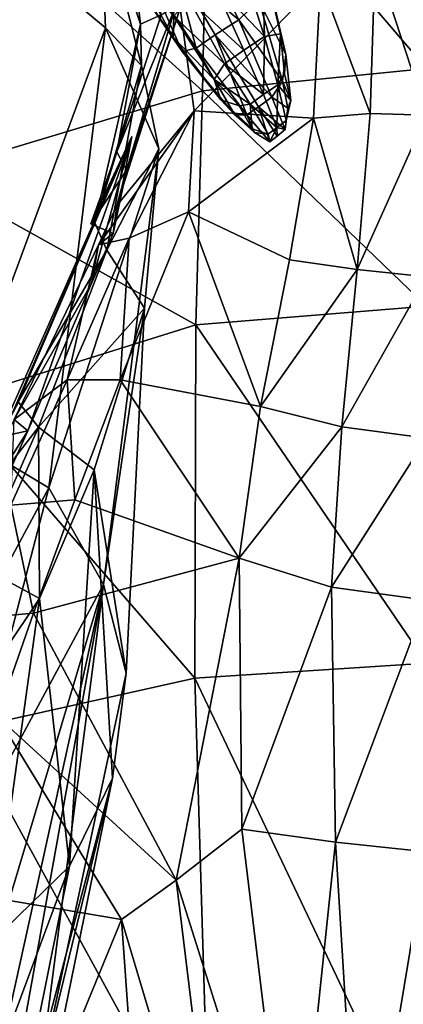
# Model space of a CAD drawing. Extents: x -76 to 76, y -20 to 79.
# Tile 133 of 175: x -2.24 to -0.13, y 4.38 to 9.81. Entities that reach past the tile are written whole.
import ezdxf

# ---------------------------------------------------------------- set-up
doc = ezdxf.new("R2010")
doc.units = 0

msp = doc.modelspace()

# ---------------------------------------------------------------- linework, layer by layer
for points in [[(-0.0008, 11.1112, 19.199), (-1.2026, 10.9497, 18.8777), (-0.0008, 9.5394, 19.4693)], [(-1.2026, 10.9497, 18.8777), (-2.5931, 10.6405, 18.3667), (-1.2355, 9.4154, 19.1243)], [(-1.2026, 10.9497, 18.8777), (-1.2355, 9.4154, 19.1243), (-0.0008, 9.5394, 19.4693)], [(-1.7044, 10.8921, 11.608), (-1.5754, 9.7833, 11.7302), (-1.7959, 10.4504, 11.2618)], [(-1.5754, 9.7833, 11.7302), (-1.7044, 10.8921, 11.608), (-1.4622, 9.8361, 11.7568)], [(-2.5931, 10.6405, 18.3667), (-2.7638, 8.9562, 18.4727), (-1.2355, 9.4154, 19.1243)], [(-1.7688, 9.7642, 10.8782), (-2.3393, 10.2405, 10.7713), (-1.7959, 10.4504, 11.2618)], [(-1.7688, 9.7642, 10.8782), (-1.7959, 10.4504, 11.2618), (-1.5702, 9.5565, 11.5033)], [(-1.5754, 9.7833, 11.7302), (-1.5702, 9.5565, 11.5033), (-1.7959, 10.4504, 11.2618)], [(-2.3393, 10.2405, 10.7713), (-1.7688, 9.7642, 10.8782), (-2.5942, 7.5329, 9.5553)], [(-1.2332, 10.2042, 0.5676), (-1.0347, 9.8078, 0.4947), (-1.3914, 10.1058, 0.5618)], [(-1.0347, 9.8078, 0.4947), (-1.2332, 10.2042, 0.5676), (-0.9247, 9.9151, 0.6016)], [(-1.0242, 10.1197, 1.3486), (-0.8928, 9.7163, 1.0097), (-0.9064, 10.1632, 1.2045)], [(-0.8928, 9.7163, 1.0097), (-0.8051, 9.7302, 0.8947), (-0.9064, 10.1632, 1.2045)], [(-0.8776, 10.0642, 0.8969), (-0.9064, 10.1632, 1.2045), (-0.8051, 9.7302, 0.8947)], [(-0.2831, 10.151, 10.9765), (0.0001, 10.1805, 10.9245), (0.0003, 9.2826, 10.8782)], [(-1.2688, 9.6521, 0.5317), (-1.5159, 10.0188, 0.6143), (-1.3914, 10.1058, 0.5618)], [(-1.0347, 9.8078, 0.4947), (-1.1639, 9.7257, 0.4976), (-1.3914, 10.1058, 0.5618)], [(-1.1639, 9.7257, 0.4976), (-1.2688, 9.6521, 0.5317), (-1.3914, 10.1058, 0.5618)], [(-0.8928, 9.7163, 1.0097), (-1.0242, 10.1197, 1.3486), (-1.1766, 10.0132, 1.3893)], [(-0.2831, 10.151, 10.9765), (-0.3097, 9.2915, 10.9301), (-0.5846, 10.0241, 11.118)], [(-0.3097, 9.2915, 10.9301), (-0.2831, 10.151, 10.9765), (0.0003, 9.2826, 10.8782)], [(-1.3968, 9.7115, 0.972), (-1.5924, 10.0684, 1.1305), (-1.5888, 9.9905, 0.7842)], [(-1.3968, 9.7115, 0.972), (-1.3926, 9.8287, 1.2711), (-1.5924, 10.0684, 1.1305)], [(-0.8776, 10.0642, 0.8969), (-0.7752, 9.6166, 0.652), (-0.9247, 9.9151, 0.6016)], [(-0.7752, 9.6166, 0.652), (-0.8776, 10.0642, 0.8969), (-0.8051, 9.7302, 0.8947)], [(-1.3472, 9.6323, 0.6666), (-1.5888, 9.9905, 0.7842), (-1.5159, 10.0188, 0.6143)], [(-1.2688, 9.6521, 0.5317), (-1.3472, 9.6323, 0.6666), (-1.5159, 10.0188, 0.6143)], [(-0.5846, 10.0241, 11.118), (-1.2804, 9.3064, 11.641), (-1.3573, 9.8731, 11.736)], [(-1.0062, 9.6397, 1.0437), (-1.1766, 10.0132, 1.3893), (-1.3092, 9.9227, 1.3868)], [(-0.5846, 10.0241, 11.118), (-0.6236, 9.2662, 11.0708), (-1.2804, 9.3064, 11.641)], [(-1.0062, 9.6397, 1.0437), (-0.8928, 9.7163, 1.0097), (-1.1766, 10.0132, 1.3893)], [(-0.3097, 9.2915, 10.9301), (-0.6236, 9.2662, 11.0708), (-0.5846, 10.0241, 11.118)], [(-1.3472, 9.6323, 0.6666), (-1.3968, 9.7115, 0.972), (-1.5888, 9.9905, 0.7842)], [(-1.3817, 9.8856, 11.8868), (-1.653, 8.9778, 12.2838), (-1.7068, 9.0791, 12.0963)], [(-1.4622, 9.8361, 11.7568), (-1.3817, 9.8856, 11.8868), (-1.7068, 9.0791, 12.0963)], [(-1.3817, 9.8856, 11.8868), (-1.3573, 9.8731, 11.736), (-1.653, 8.9778, 12.2838)], [(-1.1132, 9.5651, 1.0431), (-1.3092, 9.9227, 1.3868), (-1.3926, 9.8287, 1.2711)], [(-1.1132, 9.5651, 1.0431), (-1.0062, 9.6397, 1.0437), (-1.3092, 9.9227, 1.3868)], [(-1.0347, 9.8078, 0.4947), (-0.9247, 9.9151, 0.6016), (-0.7941, 9.4693, 0.4221)], [(-0.7752, 9.6166, 0.652), (-0.7941, 9.4693, 0.4221), (-0.9247, 9.9151, 0.6016)], [(-1.5754, 9.7833, 11.7302), (-1.4622, 9.8361, 11.7568), (-1.7068, 9.0791, 12.0963)], [(-1.3573, 9.8731, 11.736), (-1.7058, 8.783, 12.2071), (-1.653, 8.9778, 12.2838)], [(-1.2804, 9.3064, 11.641), (-1.7058, 8.783, 12.2071), (-1.3573, 9.8731, 11.736)], [(-1.5754, 9.7833, 11.7302), (-1.8271, 8.6874, 12.3206), (-1.5702, 9.5565, 11.5033)], [(-1.8271, 8.6874, 12.3206), (-1.5754, 9.7833, 11.7302), (-1.7068, 9.0791, 12.0963)], [(-1.1703, 9.4786, 0.9504), (-1.3926, 9.8287, 1.2711), (-1.3968, 9.7115, 0.972)], [(-1.1703, 9.4786, 0.9504), (-1.1132, 9.5651, 1.0431), (-1.3926, 9.8287, 1.2711)], [(-1.0347, 9.8078, 0.4947), (-0.8529, 9.3819, 0.345), (-1.1639, 9.7257, 0.4976)], [(-0.8529, 9.3819, 0.345), (-1.0347, 9.8078, 0.4947), (-0.7941, 9.4693, 0.4221)], [(-1.7688, 9.7642, 10.8782), (-2.081, 7.2264, 9.7403), (-2.5942, 7.5329, 9.5553)], [(-1.7688, 9.7642, 10.8782), (-1.4751, 9.0956, 11.279), (-2.081, 7.2264, 9.7403)], [(-1.4751, 9.0956, 11.279), (-1.7688, 9.7642, 10.8782), (-1.5702, 9.5565, 11.5033)], [(-0.991, 9.2831, 0.3674), (-1.2688, 9.6521, 0.5317), (-1.1639, 9.7257, 0.4976)], [(-0.8529, 9.3819, 0.345), (-0.9268, 9.3285, 0.3503), (-1.1639, 9.7257, 0.4976)], [(-0.9268, 9.3285, 0.3503), (-0.991, 9.2831, 0.3674), (-1.1639, 9.7257, 0.4976)], [(-0.8928, 9.7163, 1.0097), (-0.8189, 9.45, 0.7461), (-0.8051, 9.7302, 0.8947)], [(-0.8189, 9.45, 0.7461), (-0.7828, 9.5097, 0.7179), (-0.8051, 9.7302, 0.8947)], [(-0.7752, 9.6166, 0.652), (-0.8051, 9.7302, 0.8947), (-0.7828, 9.5097, 0.7179)], [(-1.1338, 9.3666, 0.7079), (-1.1703, 9.4786, 0.9504), (-1.3968, 9.7115, 0.972)], [(-1.1338, 9.3666, 0.7079), (-1.3968, 9.7115, 0.972), (-1.3472, 9.6323, 0.6666)], [(-0.8928, 9.7163, 1.0097), (-1.0062, 9.6397, 1.0437), (-0.8976, 9.396, 0.7725)], [(-0.8189, 9.45, 0.7461), (-0.8928, 9.7163, 1.0097), (-0.8976, 9.396, 0.7725)], [(-1.0565, 9.2834, 0.4641), (-1.3472, 9.6323, 0.6666), (-1.2688, 9.6521, 0.5317)], [(-1.0565, 9.2834, 0.4641), (-1.1338, 9.3666, 0.7079), (-1.3472, 9.6323, 0.6666)], [(-0.991, 9.2831, 0.3674), (-1.0565, 9.2834, 0.4641), (-1.2688, 9.6521, 0.5317)], [(-1.0062, 9.6397, 1.0437), (-1.1132, 9.5651, 1.0431), (-0.8976, 9.396, 0.7725)], [(-0.7752, 9.6166, 0.652), (-0.7477, 9.3628, 0.5082), (-0.7941, 9.4693, 0.4221)], [(-0.7477, 9.3628, 0.5082), (-0.7752, 9.6166, 0.652), (-0.7828, 9.5097, 0.7179)], [(-1.1132, 9.5651, 1.0431), (-1.1703, 9.4786, 0.9504), (-0.9712, 9.3423, 0.7753)], [(-1.1132, 9.5651, 1.0431), (-0.9712, 9.3423, 0.7753), (-0.8976, 9.396, 0.7725)], [(-1.8271, 8.6874, 12.3206), (-1.7612, 8.5366, 12.2068), (-1.5702, 9.5565, 11.5033)], [(-1.4751, 9.0956, 11.279), (-1.5702, 9.5565, 11.5033), (-1.7612, 8.5366, 12.2068)], [(-0.0009, 8.2276, 19.5808), (-0.0008, 9.5394, 19.4693), (-1.2355, 9.4154, 19.1243)], [(-0.7477, 9.3628, 0.5082), (-0.7828, 9.5097, 0.7179), (-0.8189, 9.45, 0.7461)], [(-1.1703, 9.4786, 0.9504), (-1.1338, 9.3666, 0.7079), (-1.0323, 9.3333, 0.7613)], [(-1.1703, 9.4786, 0.9504), (-1.0323, 9.3333, 0.7613), (-0.9712, 9.3423, 0.7753)], [(-0.8529, 9.3819, 0.345), (-0.7941, 9.4693, 0.4221), (-0.7642, 9.321, 0.3844)], [(-0.7477, 9.3628, 0.5082), (-0.7642, 9.321, 0.3844), (-0.7941, 9.4693, 0.4221)], [(-1.2718, 8.1256, 19.207), (-1.2355, 9.4154, 19.1243), (-2.7638, 8.9562, 18.4727)], [(-1.2718, 8.1256, 19.207), (-0.0009, 8.2276, 19.5808), (-1.2355, 9.4154, 19.1243)], [(-0.825, 9.2139, 0.4878), (-0.8976, 9.396, 0.7725), (-0.9712, 9.3423, 0.7753)], [(-0.8189, 9.45, 0.7461), (-0.8976, 9.396, 0.7725), (-0.825, 9.2139, 0.4878)], [(-0.7738, 9.2522, 0.473), (-0.8189, 9.45, 0.7461), (-0.825, 9.2139, 0.4878)], [(-0.7738, 9.2522, 0.473), (-0.7477, 9.3628, 0.5082), (-0.8189, 9.45, 0.7461)], [(-1.1338, 9.3666, 0.7079), (-1.0565, 9.2834, 0.4641), (-0.961, 9.2062, 0.5485)], [(-1.1338, 9.3666, 0.7079), (-0.961, 9.2062, 0.5485), (-1.0323, 9.3333, 0.7613)], [(-0.9712, 9.3423, 0.7753), (-1.0323, 9.3333, 0.7613), (-0.961, 9.2062, 0.5485)], [(-0.8728, 9.1769, 0.4941), (-0.9712, 9.3423, 0.7753), (-0.961, 9.2062, 0.5485)], [(-0.8728, 9.1769, 0.4941), (-0.825, 9.2139, 0.4878), (-0.9712, 9.3423, 0.7753)], [(-0.8529, 9.3819, 0.345), (-0.7782, 9.2029, 0.3021), (-0.9268, 9.3285, 0.3503)], [(-0.7782, 9.2029, 0.3021), (-0.8529, 9.3819, 0.345), (-0.7642, 9.321, 0.3844)], [(-0.7477, 9.3628, 0.5082), (-0.7738, 9.2522, 0.473), (-0.7642, 9.321, 0.3844)], [(-1.2804, 9.3064, 11.641), (-1.6382, 8.604, 12.0515), (-1.8082, 8.5676, 12.3169)], [(-1.7058, 8.783, 12.2071), (-1.2804, 9.3064, 11.641), (-1.8082, 8.5676, 12.3169)], [(-1.2804, 9.3064, 11.641), (-1.3119, 8.7487, 11.6211), (-1.6382, 8.604, 12.0515)], [(-0.6236, 9.2662, 11.0708), (-1.3119, 8.7487, 11.6211), (-1.2804, 9.3064, 11.641)], [(-0.991, 9.2831, 0.3674), (-0.9268, 9.3285, 0.3503), (-0.864, 9.1351, 0.3184)], [(-0.9268, 9.3285, 0.3503), (-0.8232, 9.1668, 0.3078), (-0.864, 9.1351, 0.3184)], [(-0.7782, 9.2029, 0.3021), (-0.8232, 9.1668, 0.3078), (-0.9268, 9.3285, 0.3503)], [(-0.7738, 9.2522, 0.473), (-0.7782, 9.2029, 0.3021), (-0.7642, 9.321, 0.3844)], [(-0.3097, 9.2915, 10.9301), (-0.3826, 8.4309, 10.961), (-0.6236, 9.2662, 11.0708)], [(-0.3826, 8.4309, 10.961), (-0.3097, 9.2915, 10.9301), (0.0003, 9.2826, 10.8782)], [(-0.6236, 9.2662, 11.0708), (-0.7557, 8.4839, 11.1261), (-1.3119, 8.7487, 11.6211)], [(-1.0565, 9.2834, 0.4641), (-0.9476, 9.1858, 0.4172), (-0.961, 9.2062, 0.5485)], [(-1.0565, 9.2834, 0.4641), (-0.991, 9.2831, 0.3674), (-0.9476, 9.1858, 0.4172)], [(-0.991, 9.2831, 0.3674), (-0.864, 9.1351, 0.3184), (-0.9476, 9.1858, 0.4172)], [(-0.7738, 9.2522, 0.473), (-0.825, 9.2139, 0.4878), (-0.7782, 9.2029, 0.3021)], [(-0.3826, 8.4309, 10.961), (-0.7557, 8.4839, 11.1261), (-0.6236, 9.2662, 11.0708)], [(0.0003, 8.3907, 10.9031), (-0.3826, 8.4309, 10.961), (0.0003, 9.2826, 10.8782)], [(-0.8728, 9.1769, 0.4941), (-0.961, 9.2062, 0.5485), (-0.9476, 9.1858, 0.4172)], [(-0.864, 9.1351, 0.3184), (-0.8728, 9.1769, 0.4941), (-0.9476, 9.1858, 0.4172)], [(-0.8728, 9.1769, 0.4941), (-0.864, 9.1351, 0.3184), (-0.825, 9.2139, 0.4878)], [(-0.864, 9.1351, 0.3184), (-0.8232, 9.1668, 0.3078), (-0.825, 9.2139, 0.4878)], [(-0.825, 9.2139, 0.4878), (-0.8232, 9.1668, 0.3078), (-0.7782, 9.2029, 0.3021)], [(-2.3588, 7.5054, 13.1406), (-1.6232, 9.1646, 11.998), (-2.1967, 7.5408, 13.1288)], [(-1.6232, 9.1646, 11.998), (-2.3588, 7.5054, 13.1406), (-2.2919, 7.6145, 13.0578)], [(-2.2595, 7.6772, 13.0671), (-1.6232, 9.1646, 11.998), (-2.2919, 7.6145, 13.0578)], [(-1.8271, 8.6874, 12.3206), (-1.6232, 9.1646, 11.998), (-2.2595, 7.6772, 13.0671)], [(-1.6232, 9.1646, 11.998), (-1.8465, 8.3544, 12.6084), (-2.1967, 7.5408, 13.1288)], [(-1.8271, 8.6874, 12.3206), (-1.8498, 8.6817, 12.3332), (-1.6232, 9.1646, 11.998)], [(-1.8498, 8.6817, 12.3332), (-1.726, 8.6298, 12.4283), (-1.6232, 9.1646, 11.998)], [(-1.726, 8.6298, 12.4283), (-1.8465, 8.3544, 12.6084), (-1.6232, 9.1646, 11.998)], [(-1.4751, 9.0956, 11.279), (-1.7795, 6.6925, 10.0868), (-2.081, 7.2264, 9.7403)], [(-1.7068, 9.0791, 12.0963), (-1.653, 8.9778, 12.2838), (-1.8498, 8.6817, 12.3332)], [(-1.8498, 8.6817, 12.3332), (-1.8271, 8.6874, 12.3206), (-1.7068, 9.0791, 12.0963)], [(-1.4751, 9.0956, 11.279), (-1.5545, 8.2178, 12.025), (-1.7795, 6.6925, 10.0868)], [(-1.5545, 8.2178, 12.025), (-1.4751, 9.0956, 11.279), (-1.7612, 8.5366, 12.2068)], [(-1.653, 8.9778, 12.2838), (-1.726, 8.6298, 12.4283), (-1.8498, 8.6817, 12.3332)], [(-1.653, 8.9778, 12.2838), (-1.7058, 8.783, 12.2071), (-1.726, 8.6298, 12.4283)], [(-2.6046, 7.708, 18.5685), (-1.2718, 8.1256, 19.207), (-2.7638, 8.9562, 18.4727)], [(-1.7058, 8.783, 12.2071), (-1.8082, 8.5676, 12.3169), (-1.726, 8.6298, 12.4283)], [(-1.6885, 7.8217, 11.9768), (-1.3119, 8.7487, 11.6211), (-0.9142, 7.6753, 11.2156)], [(-1.3119, 8.7487, 11.6211), (-1.6885, 7.8217, 11.9768), (-1.6382, 8.604, 12.0515)], [(-0.7557, 8.4839, 11.1261), (-0.9142, 7.6753, 11.2156), (-1.3119, 8.7487, 11.6211)], [(-2.2502, 7.7006, 13.1042), (-1.8271, 8.6874, 12.3206), (-2.2595, 7.6772, 13.0671)], [(-1.8271, 8.6874, 12.3206), (-2.2502, 7.7006, 13.1042), (-1.7612, 8.5366, 12.2068)], [(-1.9802, 7.8226, 12.4494), (-1.6382, 8.604, 12.0515), (-1.6885, 7.8217, 11.9768)], [(-1.6382, 8.604, 12.0515), (-1.9802, 7.8226, 12.4494), (-1.8082, 8.5676, 12.3169)], [(-1.726, 8.6298, 12.4283), (-1.8082, 8.5676, 12.3169), (-1.8465, 8.3544, 12.6084)], [(-2.2724, 7.6029, 12.9955), (-1.8082, 8.5676, 12.3169), (-1.9802, 7.8226, 12.4494)], [(-1.8082, 8.5676, 12.3169), (-2.2724, 7.6029, 12.9955), (-1.8465, 8.3544, 12.6084)], [(-2.2502, 7.7006, 13.1042), (-2.139, 7.5613, 13.0662), (-1.7612, 8.5366, 12.2068)], [(-1.5545, 8.2178, 12.025), (-1.7612, 8.5366, 12.2068), (-2.139, 7.5613, 13.0662)], [(-0.7557, 8.4839, 11.1261), (-0.3826, 8.4309, 10.961), (-0.9142, 7.6753, 11.2156)], [(-0.3826, 8.4309, 10.961), (-0.4659, 7.5621, 11.0079), (-0.9142, 7.6753, 11.2156)], [(-0.3826, 8.4309, 10.961), (0.0003, 8.3907, 10.9031), (-0.4659, 7.5621, 11.0079)], [(0.0003, 8.3907, 10.9031), (0.0003, 7.5002, 10.9361), (-0.4659, 7.5621, 11.0079)], [(-1.8465, 8.3544, 12.6084), (-2.2724, 7.6029, 12.9955), (-2.1967, 7.5408, 13.1288)], [(-1.8319, 7.3264, 12.8778), (-1.5545, 8.2178, 12.025), (-2.139, 7.5613, 13.0662)], [(-1.5545, 8.2178, 12.025), (-1.8319, 7.3264, 12.8778), (-1.655, 6.2032, 10.8434)], [(-1.5545, 8.2178, 12.025), (-1.655, 6.2032, 10.8434), (-1.7795, 6.6925, 10.0868)], [(-0.0009, 8.2276, 19.5808), (-1.2718, 8.1256, 19.207), (-0.0003, 6.2584, 19.5569)], [(-1.2718, 8.1256, 19.207), (-2.6046, 7.708, 18.5685), (-1.2772, 6.1767, 19.1621)], [(-1.2718, 8.1256, 19.207), (-1.2772, 6.1767, 19.1621), (-0.0003, 6.2584, 19.5569)], [(-2.2901, 7.1311, 12.7179), (-1.9802, 7.8226, 12.4494), (-1.939, 7.1607, 12.1772)], [(-2.2901, 7.1311, 12.7179), (-2.2724, 7.6029, 12.9955), (-1.9802, 7.8226, 12.4494)], [(-1.939, 7.1607, 12.1772), (-1.9802, 7.8226, 12.4494), (-1.6885, 7.8217, 11.9768)], [(-1.939, 7.1607, 12.1772), (-1.6885, 7.8217, 11.9768), (-1.0325, 6.8384, 11.2708)], [(-1.0325, 6.8384, 11.2708), (-1.6885, 7.8217, 11.9768), (-0.9142, 7.6753, 11.2156)], [(-2.2502, 7.7006, 13.1042), (-2.6355, 6.9187, 13.8061), (-2.139, 7.5613, 13.0662)], [(-2.6046, 7.708, 18.5685), (-2.5466, 5.8935, 18.5525), (-1.2772, 6.1767, 19.1621)], [(-1.0325, 6.8384, 11.2708), (-0.9142, 7.6753, 11.2156), (-0.4659, 7.5621, 11.0079)], [(-2.6355, 6.9187, 13.8061), (-2.4737, 6.8008, 13.7756), (-2.139, 7.5613, 13.0662)], [(-2.1967, 7.5408, 13.1288), (-2.2724, 7.6029, 12.9955), (-2.6102, 6.8899, 13.2729)], [(-2.4737, 6.8008, 13.7756), (-2.1321, 6.6167, 13.5988), (-2.139, 7.5613, 13.0662)], [(-2.1321, 6.6167, 13.5988), (-1.8319, 7.3264, 12.8778), (-2.139, 7.5613, 13.0662)], [(-0.5236, 6.6783, 11.0089), (-1.0325, 6.8384, 11.2708), (-0.4659, 7.5621, 11.0079)], [(-0.5236, 6.6783, 11.0089), (-0.4659, 7.5621, 11.0079), (0.0003, 7.5002, 10.9361)], [(-3.0236, 5.4718, 8.575), (-2.5942, 7.5329, 9.5553), (-2.081, 7.2264, 9.7403)], [(-2.5144, 6.8376, 13.371), (-2.1967, 7.5408, 13.1288), (-2.6102, 6.8899, 13.2729)], [(-2.3588, 7.5054, 13.1406), (-2.1967, 7.5408, 13.1288), (-2.5144, 6.8376, 13.371)], [(0.0003, 6.6064, 10.9142), (-0.5236, 6.6783, 11.0089), (0.0003, 7.5002, 10.9361)], [(-2.1321, 6.6167, 13.5988), (-1.9684, 5.1388, 12.2679), (-1.8319, 7.3264, 12.8778)], [(-1.9684, 5.1388, 12.2679), (-1.7307, 5.625, 11.5843), (-1.8319, 7.3264, 12.8778)], [(-1.8319, 7.3264, 12.8778), (-1.7307, 5.625, 11.5843), (-1.655, 6.2032, 10.8434)], [(-2.6308, 5.116, 8.5052), (-3.0236, 5.4718, 8.575), (-2.081, 7.2264, 9.7403)], [(-2.6308, 5.116, 8.5052), (-2.081, 7.2264, 9.7403), (-1.7795, 6.6925, 10.0868)], [(-2.562, 6.5009, 12.9041), (-2.2901, 7.1311, 12.7179), (-2.165, 6.5352, 12.3481)], [(-2.165, 6.5352, 12.3481), (-2.2901, 7.1311, 12.7179), (-1.939, 7.1607, 12.1772)], [(-2.165, 6.5352, 12.3481), (-1.939, 7.1607, 12.1772), (-1.0325, 6.8384, 11.2708)], [(-2.1321, 6.6167, 13.5988), (-2.4737, 6.8008, 13.7756), (-2.5173, 6.0444, 14.2115)], [(-2.165, 6.5352, 12.3481), (-1.0325, 6.8384, 11.2708), (-1.3804, 5.0626, 11.3613)], [(-1.0325, 6.8384, 11.2708), (-1.0185, 5.3444, 11.1183), (-1.3804, 5.0626, 11.3613)], [(-1.0325, 6.8384, 11.2708), (-0.5236, 6.6783, 11.0089), (-1.0185, 5.3444, 11.1183)], [(-2.3925, 4.6502, 8.4079), (-2.6308, 5.116, 8.5052), (-1.7795, 6.6925, 10.0868)], [(-2.3626, 4.0572, 8.3475), (-2.3925, 4.6502, 8.4079), (-1.7795, 6.6925, 10.0868)], [(-2.241, 4.1345, 8.9356), (-2.3626, 4.0572, 8.3475), (-1.7795, 6.6925, 10.0868)], [(-2.1338, 3.9581, 9.5258), (-2.241, 4.1345, 8.9356), (-1.7795, 6.6925, 10.0868)], [(-1.655, 6.2032, 10.8434), (-2.1338, 3.9581, 9.5258), (-1.7795, 6.6925, 10.0868)], [(-0.5236, 6.6783, 11.0089), (-0.5009, 5.2724, 10.8445), (-1.0185, 5.3444, 11.1183)], [(-0.5236, 6.6783, 11.0089), (0.0003, 6.6064, 10.9142), (-0.5009, 5.2724, 10.8445)], [(-2.1321, 6.6167, 13.5988), (-2.5173, 6.0444, 14.2115), (-2.3952, 4.7232, 12.8862)], [(-1.9684, 5.1388, 12.2679), (-2.1321, 6.6167, 13.5988), (-2.3952, 4.7232, 12.8862)], [(0.0003, 6.6064, 10.9142), (0.0004, 5.2182, 10.7381), (-0.5009, 5.2724, 10.8445)], [(-2.3662, 5.9652, 12.5245), (-2.562, 6.5009, 12.9041), (-2.165, 6.5352, 12.3481)], [(-2.3662, 5.9652, 12.5245), (-2.165, 6.5352, 12.3481), (-1.3804, 5.0626, 11.3613)], [(-0.0003, 6.2584, 19.5569), (-1.2772, 6.1767, 19.1621), (0.0007, 3.4891, 19.3254)], [(-2.1338, 3.9581, 9.5258), (-1.655, 6.2032, 10.8434), (-1.7307, 5.625, 11.5843)], [(-1.2772, 6.1767, 19.1621), (-2.5466, 5.8935, 18.5525), (-1.1934, 3.4221, 18.9351)], [(-1.2772, 6.1767, 19.1621), (-1.1934, 3.4221, 18.9351), (0.0007, 3.4891, 19.3254)], [(-1.6809, 4.8445, 11.6064), (-2.4962, 4.9831, 12.4922), (-2.3662, 5.9652, 12.5245)], [(-1.6809, 4.8445, 11.6064), (-2.3662, 5.9652, 12.5245), (-1.3804, 5.0626, 11.3613)], [(-2.5466, 5.8935, 18.5525), (-2.4756, 3.2351, 18.3072), (-1.1934, 3.4221, 18.9351)], [(-2.3209, 3.3855, 10.686), (-2.1306, 3.6633, 10.1115), (-1.7307, 5.625, 11.5843)], [(-1.9684, 5.1388, 12.2679), (-2.3209, 3.3855, 10.686), (-1.7307, 5.625, 11.5843)], [(-2.1306, 3.6633, 10.1115), (-2.1338, 3.9581, 9.5258), (-1.7307, 5.625, 11.5843)], [(-1.3804, 5.0626, 11.3613), (-1.0185, 5.3444, 11.1183), (-0.7374, 3.0254, 10.5216)], [(-1.0185, 5.3444, 11.1183), (-0.5009, 5.2724, 10.8445), (-0.7374, 3.0254, 10.5216)], [(-0.5009, 5.2724, 10.8445), (-0.3643, 3.0262, 10.3387), (-0.7374, 3.0254, 10.5216)], [(-0.5009, 5.2724, 10.8445), (0.0004, 5.2182, 10.7381), (-0.3643, 3.0262, 10.3387)], [(0.0004, 5.2182, 10.7381), (0.0008, 3.0173, 10.2578), (-0.3643, 3.0262, 10.3387)], [(-2.3209, 3.3855, 10.686), (-1.9684, 5.1388, 12.2679), (-2.7068, 3.1532, 11.2307)], [(-1.9684, 5.1388, 12.2679), (-2.3952, 4.7232, 12.8862), (-2.7068, 3.1532, 11.2307)], [(-1.3804, 5.0626, 11.3613), (-1.1266, 2.9872, 10.7471), (-1.6809, 4.8445, 11.6064)], [(-1.1266, 2.9872, 10.7471), (-1.3804, 5.0626, 11.3613), (-0.7374, 3.0254, 10.5216)], [(-2.4962, 4.9831, 12.4922), (-1.6809, 4.8445, 11.6064), (-2.4469, 2.9826, 11.8934)], [(-1.6809, 4.8445, 11.6064), (-1.5472, 2.9558, 11.0502), (-2.4469, 2.9826, 11.8934)], [(-1.1266, 2.9872, 10.7471), (-1.5472, 2.9558, 11.0502), (-1.6809, 4.8445, 11.6064)]]:
    msp.add_3dface(points)

doc.saveas('drawing.dxf')
